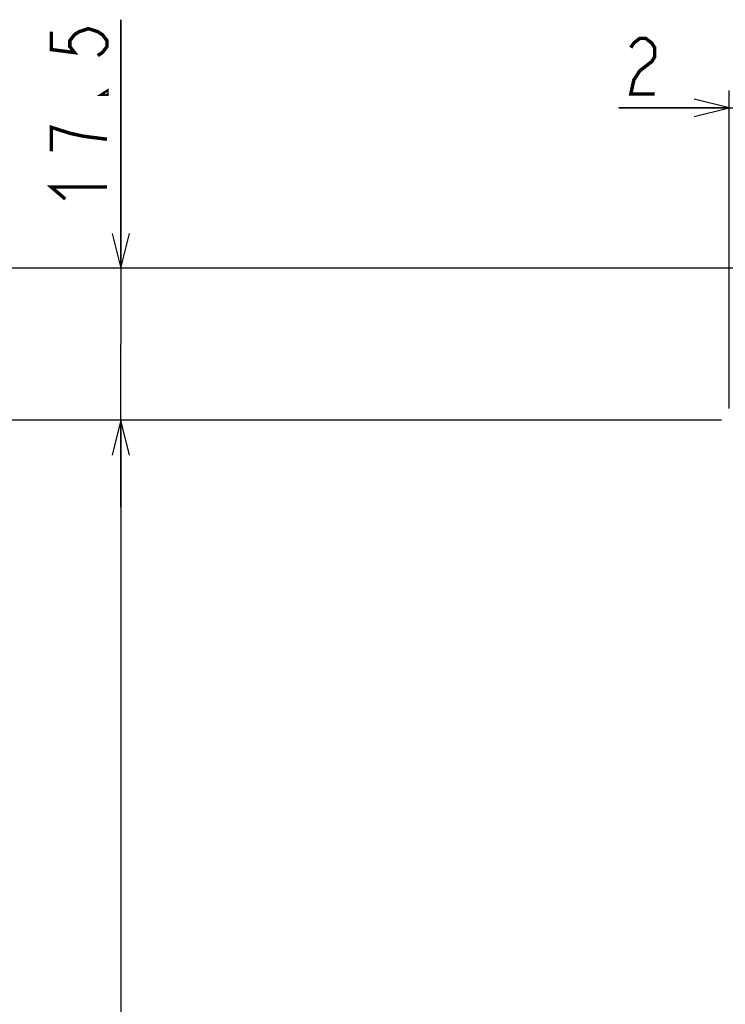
# Model space of a CAD drawing. Extents: x 70 to 816, y 33 to 540.
# Tile 5 of 21: x 338 to 420, y 373 to 486. Entities that reach past the tile are written whole.
import ezdxf

# ---------------------------------------------------------------- set-up
doc = ezdxf.new("R2010")
doc.units = 0
doc.header["$LTSCALE"] = 46.2
doc.layers.get('0').update_dxf_attribs({"linetype": 'CONTINUOUS'})
doc.layers.add('ALL_DIM', color=7, linetype='CONTINUOUS')
doc.dimstyles.get("Standard").update_dxf_attribs({"dimtxt": 2.5, "dimasz": 2.5, "dimexe": 1.25, "dimexo": 0.625, "dimtad": 1, "dimcen": 2.5, "dimazin": 3, "dimtfac": 1, "dimtmove": 0, "dimatfit": 3})

# ---------------------------------------------------------------- blocks, each defined once
blk = doc.blocks.new('_OPEN')
at = {"color": 0, "linetype": 'BYBLOCK'}
for p, q in [((0, 0), (-1, 0.25)), ((-1, -0.25), (0, 0)), ((-1, 0), (0, 0))]:
    blk.add_line(p, q, dxfattribs=at)
blk = doc.blocks.new('*D6')
at = {"layer": 'ALL_DIM', "color": 2, "linetype": 'CONTINUOUS'}
for p, q in [((419.14, 440), (348, 440)), ((350, 440), (350, 360)), ((350, 280), (350, 360)), ((418.18, 280), (348, 280))]:
    blk.add_line(p, q, dxfattribs=at)
at = {"layer": 'ALL_DIM', "color": 2, "linetype": 'CONTINUOUS', "xscale": 4, "yscale": 4, "zscale": 4}
for p, rotation in [((350, 440), 90), ((350, 280), 270)]:
    blk.add_blockref('_OPEN', p, dxfattribs=dict(at, rotation=rotation))
blk = doc.blocks.new('*D7')
at = {"layer": 'ALL_DIM', "color": 2, "linetype": 'CONTINUOUS'}
for p, q in [((419.1, 440), (334, 440)), ((336, 440), (336, 356)), ((336, 272), (336, 356)), ((418.5, 272), (334, 272))]:
    blk.add_line(p, q, dxfattribs=at)
at = {"layer": 'ALL_DIM', "color": 2, "linetype": 'CONTINUOUS', "xscale": 4, "yscale": 4, "zscale": 4}
for p, rotation in [((336, 440), 90), ((336, 272), 270)]:
    blk.add_blockref('_OPEN', p, dxfattribs=dict(at, rotation=rotation))
blk = doc.blocks.new('*D12')
at = {"layer": 'ALL_DIM', "color": 2, "linetype": 'CONTINUOUS'}
for p, q in [((420, 441.34), (420, 477.95)), ((422, 458.16), (422, 477.95)), ((420, 475.95), (407.32, 475.95)), ((407.32, 475.95), (421, 475.95)), ((432, 475.95), (421, 475.95)), ((422, 475.95), (432, 475.95))]:
    blk.add_line(p, q, dxfattribs=at)
at = {"layer": 'ALL_DIM', "color": 2, "linetype": 'CONTINUOUS', "xscale": 4, "yscale": 4, "zscale": 4}
blk.add_blockref('_OPEN', (420, 475.95), dxfattribs=at)
at = {"layer": 'ALL_DIM', "color": 2, "linetype": 'CONTINUOUS', "xscale": 4, "yscale": 4, "zscale": 4, "rotation": 180}
blk.add_blockref('_OPEN', (422, 475.95), dxfattribs=at)
blk = doc.blocks.new('*D14')
at = {"layer": 'ALL_DIM', "color": 2, "linetype": 'CONTINUOUS'}
for p, q in [((350, 457.5), (350, 486.1)), ((350, 486.1), (350, 448.75)), ((422, 457.5), (348, 457.5)), ((350, 430), (350, 448.75)), ((419.06, 440), (348, 440)), ((350, 440), (350, 430))]:
    blk.add_line(p, q, dxfattribs=at)
at = {"layer": 'ALL_DIM', "color": 2, "linetype": 'CONTINUOUS', "xscale": 4, "yscale": 4, "zscale": 4}
for p, rotation in [((350, 457.5), 270), ((350, 440), 90)]:
    blk.add_blockref('_OPEN', p, dxfattribs=dict(at, rotation=rotation))
blk = doc.blocks.new('*D15')
at = {"layer": 'ALL_DIM', "color": 2, "linetype": 'CONTINUOUS'}
for p, q in [((422, 457.5), (320, 457.5)), ((322, 457.5), (322, 360)), ((322, 262.5), (322, 360)), ((422, 262.5), (320, 262.5))]:
    blk.add_line(p, q, dxfattribs=at)
at = {"layer": 'ALL_DIM', "color": 2, "linetype": 'CONTINUOUS', "xscale": 4, "yscale": 4, "zscale": 4}
for p, rotation in [((322, 457.5), 90), ((322, 262.5), 270)]:
    blk.add_blockref('_OPEN', p, dxfattribs=dict(at, rotation=rotation))

msp = doc.modelspace()

# ---------------------------------------------------------------- linework, layer by layer
at = {"layer": 'ALL_DIM', "color": 2, "linetype": 'CONTINUOUS', "const_width": 0.4}
for points in [[(342, 484.724), (342, 482.66), (344.667, 482.316), (344.133, 483.004), (344.133, 483.692), (344.667, 484.38), (345.2, 484.724), (346.267, 485.068), (347.333, 484.724), (347.867, 484.38), (348.4, 483.692), (348.4, 483.004), (347.867, 482.316), (347.333, 481.972)], [(408.694, 482.88), (409.038, 483.414), (409.726, 483.947), (410.414, 483.947), (411.102, 483.414), (411.446, 482.88), (411.446, 481.814), (411.102, 481.28), (410.414, 480.747), (409.726, 480.214), (409.038, 479.147), (408.694, 477.547), (411.446, 477.547)], [(348.4, 477.844), (348.4, 477.5), (347.867, 477.5), (348.4, 477.844)], [(344.133, 473.028), (342, 473.716), (342, 470.964)], [(348.4, 472.34), (345.733, 472.684), (344.133, 473.028)], [(343.6, 465.46), (342, 466.836), (348.4, 466.836)]]:
    msp.add_lwpolyline(points, dxfattribs=at)

# ---------------------------------------------------------------- dimensions: what is measured, and where the dimension line sits
at = {"layer": 'ALL_DIM', "color": 2, "linetype": 'CONTINUOUS'}
for base, p1, p2, picture, middle in [((350, 440), (422, 457.5), (419.055, 440), '*D14', (348.4, 464.084)), ((322, 262.5), (422, 457.5), (422, 262.5), '*D15', (320.4, 351.744)), ((336, 272), (419.1, 440), (418.501, 272), '*D7', (334.4, 347.744)), ((350, 280), (419.144, 440), (418.175, 280), '*D6', (348.4, 351.744))]:
    dim = msp.add_linear_dim(base=base, p1=p1, p2=p2, angle=270, dimstyle='Standard', dxfattribs=at)
    dim.commit()
    dim.dimension.update_dxf_attribs({"geometry": picture, "text_midpoint": middle, "dimtype": 128})
dim = msp.add_linear_dim(base=(422, 475.947), p1=(420, 441.338), p2=(422, 458.161), dimstyle='Standard', dxfattribs=at)
dim.commit()
dim.dimension.update_dxf_attribs({"geometry": '*D12', "text_midpoint": (407.318, 477.547), "dimtype": 128})

doc.saveas('drawing.dxf')
